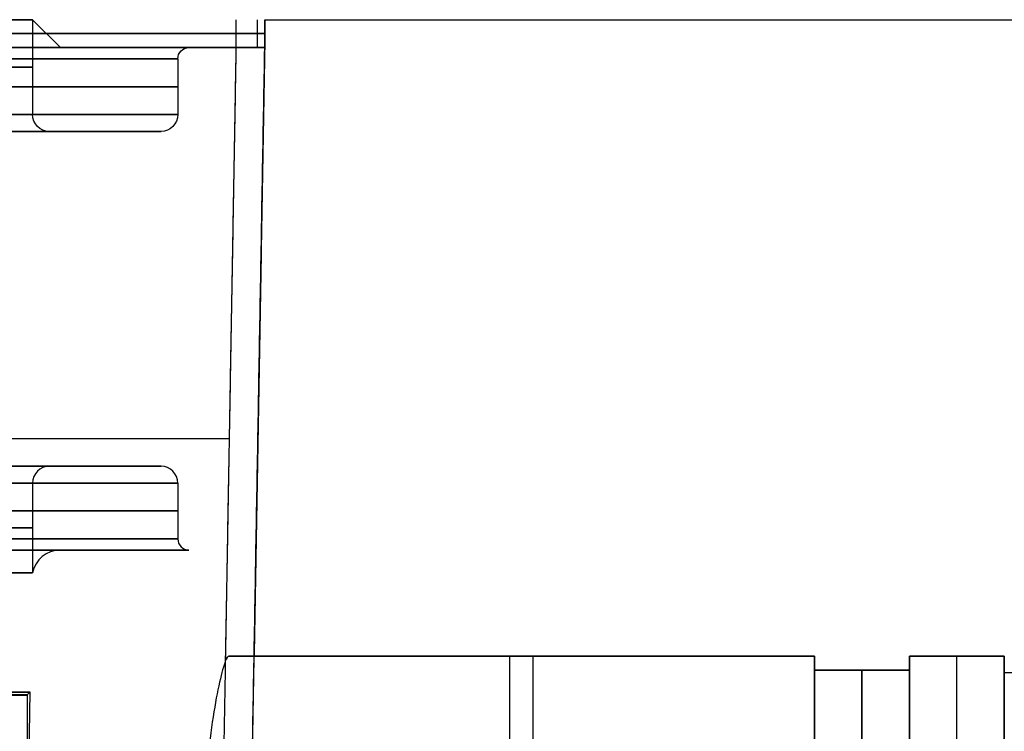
# Model space of a CAD drawing. Header units: millimetres. Extents: x -66 to 114, y 79 to 395.
# Tile 30 of 211: x 36 to 53, y 104 to 117. Entities that reach past the tile are written whole.
import ezdxf

# ---------------------------------------------------------------- set-up
doc = ezdxf.new("R2010")
doc.units = ezdxf.units.MM
doc.layers.add('Layer 01', color=7, linetype='Continuous', true_color=0x000000)

# ---------------------------------------------------------------- blocks, each defined once
blk = doc.blocks.new('Block 03')
at = {"layer": 'Layer 01'}
for p, q in [((51.65, 105.573, 13.65), (51.65, 100.373, 13.65)), ((53.35, 105.573, 13.65), (51.65, 105.573, 13.65)), ((52.5, 105.573, 22.55), (52.5, 105.573, 4.75)), ((53.35, 105.573, 13.65), (53.35, 101.473, 13.65))]:
    blk.add_line(p, q, dxfattribs=at)
at = {"layer": 'Layer 01', "extrusion": (1, -1.77636e-14, 1.77636e-14)}
blk.add_arc((102.773, 4.75, 51.65), 2.8, 270, 0, dxfattribs=at)
at = {"layer": 'Layer 01', "extrusion": (1, 2.7939e-15, 2.7939e-15)}
blk.add_arc((102.773, 22.55, 51.65), 2.8, 0, 90, dxfattribs=at)
at = {"layer": 'Layer 01', "extrusion": (1, 0, 2.66454e-15)}
blk.add_arc((102.773, 4.75, 52.5), 2.8, 270, 360, dxfattribs=at)
at = {"layer": 'Layer 01', "extrusion": (-1, 0, -3.55271e-15)}
blk.add_arc((-102.773, 22.55, -52.5), 2.8, 90, 180, dxfattribs=at)
at = {"layer": 'Layer 01', "extrusion": (-1, -1.32436e-30, -2.53765e-15)}
blk.add_arc((-102.773, 4.75, -53.35), 2.8, 180, 270, dxfattribs=at)
at = {"layer": 'Layer 01', "extrusion": (-1, 2.53765e-15, 1.77636e-14)}
blk.add_arc((-102.773, 22.55, -53.35), 2.8, 90, 180, dxfattribs=at)
at = {"layer": 'Layer 01'}
for points in [[(51.65, 105.573, 4.75), (51.65, 105.573, 13.65), (51.65, 105.573, 22.55)], [(51.65, 105.573, 4.75), (52.5, 105.573, 4.75), (53.35, 105.573, 4.75)], [(53.35, 105.573, 22.55), (52.5, 105.573, 22.55), (51.65, 105.573, 22.55)], [(53.35, 105.573, 4.75), (53.35, 105.573, 13.65), (53.35, 105.573, 22.55)]]:
    blk.add_open_spline(points, degree=2, dxfattribs=at)
blk = doc.blocks.new('Block 01')
at = {"layer": 'Layer 01'}
for p, q in [((35.95, 116.973, -0.05), (35.95, 115.273, -0.05)), ((35.95, 116.973, -0.05), (36.45, 116.473, -0.05)), ((40.107, 116.973, -0.05), (40.107, 116.473, -0.05)), ((40.107, 116.973, -0.57), (64.95, 116.973, -0.57)), ((40.107, 116.723, 11.95), (40.107, 116.723, -12.05)), ((36.45, 116.473, -0.05), (38.75, 116.473, -0.05)), ((39.509, 82.232, -0.05), (40.107, 116.473, -0.05)), ((38.55, 116.273, -0.05), (38.55, 115.273, -0.05)), ((38.25, 114.973, -0.05), (36.25, 114.973, -0.05)), ((38.25, 108.973, -0.05), (36.25, 108.973, -0.05)), ((35.95, 108.673, -0.05), (35.95, 107.065, -0.05)), ((38.55, 108.673, -0.05), (38.55, 107.673, -0.05)), ((36.442, 107.473, -0.05), (38.75, 107.473, -0.05)), ((39.905, 105.573, 13.65), (49.95, 105.573, 13.65)), ((44.708, 105.573, 22.55), (44.708, 105.573, 4.75)), ((49.95, 103.123, 13.65), (49.95, 105.573, 13.65)), ((35.854, 104.877, -0.05), (35.906, 104.929, -0.05)), ((35.854, 101.939, -0.05), (35.906, 104.929, -0.05)), ((35.854, 104.877), (35.854, 101.943))]:
    blk.add_line(p, q, dxfattribs=at)
at = {"layer": 'Layer 01', "extrusion": (0, -1, 0)}
for centre, radius, start, end in [((-0.05, -0.05, -116.973), 36, 270, 90), ((21.647, 21.647, -116.473), 18.019, 5.2051, 84.7949), ((-84.8, 11.95, -116.473), 124.907, 0, 5.20512), ((-84.8, -12.05, -116.473), 124.907, 354.79488, 0)]:
    blk.add_arc(centre, radius, start, end, dxfattribs=at)
at = {"layer": 'Layer 01', "extrusion": (0, 1, 0)}
for centre, start, end in [((-21.647, 21.647, 116.723), 95.2051, 174.7949), ((-21.647, -21.747, 116.723), 185.2051, 264.7949)]:
    blk.add_arc(centre, 18.019, start, end, dxfattribs=at)
at = {"layer": 'Layer 01', "extrusion": (-2.78858e-16, 1, -3.66259e-16)}
blk.add_arc((0.05, -0.05, 116.473), 38.8, 90, 270, dxfattribs=at)
at = {"layer": 'Layer 01', "extrusion": (2.43142e-32, 1, 1.94669e-16)}
blk.add_arc((0.05, -0.05, 116.473), 36.5, 90, 270, dxfattribs=at)
at = {"layer": 'Layer 01', "extrusion": (-8.03766e-16, -1, -6.75184e-17)}
blk.add_arc((21.647, -21.747, -116.473), 18.019, 275.2051, 354.7949, dxfattribs=at)
at = {"layer": 'Layer 01', "extrusion": (-4.59222e-16, -4.56665e-16, -1)}
blk.add_arc((-38.75, 116.273, 0.05), 0.2, 0, 90, dxfattribs=at)
at = {"layer": 'Layer 01', "extrusion": (2.78858e-16, -1, 3.68157e-16)}
for centre in [(-0.05, -0.05, -116.273), (-0.05, -0.05, -115.273), (-0.05, -0.05, -108.673)]:
    blk.add_arc(centre, 38.6, 270, 90, dxfattribs=at)
at = {"layer": 'Layer 01', "extrusion": (2.77556e-16, -1, 3.88578e-16)}
for centre in [(-0.05, -0.05, -116.123), (-0.05, -0.05, -107.869)]:
    blk.add_arc(centre, 36, 270, 90, dxfattribs=at)
at = {"layer": 'Layer 01', "extrusion": (2.77556e-16, -1, 3.60822e-16)}
for centre in [(-0.05, -0.05, -115.773), (-0.05, -0.05, -108.173)]:
    blk.add_arc(centre, 38.6, 270, 90, dxfattribs=at)
at = {"layer": 'Layer 01', "extrusion": (-2.78858e-16, 1, -3.94746e-16)}
blk.add_arc((0.05, -0.05, 115.273), 36, 90, 270, dxfattribs=at)
at = {"layer": 'Layer 01', "extrusion": (2.77556e-16, -1, 4.57967e-16)}
for centre, radius in [((-0.05, -0.05, -115.273), 36), ((-0.05, -0.05, -114.973), 38.3)]:
    blk.add_arc(centre, radius, 270, 90, dxfattribs=at)
at = {"layer": 'Layer 01', "extrusion": (-4.59157e-16, -4.56665e-16, -1)}
blk.add_arc((-36.25, 115.273, 0.05), 0.3, 270, 0, dxfattribs=at)
at = {"layer": 'Layer 01', "extrusion": (-4.59241e-16, -4.56665e-16, -1)}
blk.add_arc((-38.25, 115.273, 0.05), 0.3, 180, 270, dxfattribs=at)
at = {"layer": 'Layer 01', "extrusion": (2.78858e-16, -1, 1.95742e-16)}
blk.add_arc((-0.05, -0.05, -114.973), 36.3, 270, 90, dxfattribs=at)
at = {"layer": 'Layer 01', "extrusion": (-2.78858e-16, 1, -3.71041e-16)}
blk.add_arc((0.05, -0.05, 114.973), 38.3, 90, 270, dxfattribs=at)
at = {"layer": 'Layer 01', "extrusion": (-2.11336e-16, 1, -6.34009e-16)}
blk.add_arc((-21.647, 21.647, 109.469), 17.897, 95.2051, 174.7949, dxfattribs=at)
at = {"layer": 'Layer 01', "extrusion": (2.78858e-16, -1, 3.71041e-16)}
blk.add_arc((-0.05, -0.05, -108.973), 38.3, 270, 90, dxfattribs=at)
at = {"layer": 'Layer 01', "extrusion": (-2.78858e-16, 1, -3.91484e-16)}
blk.add_arc((0.05, -0.05, 108.973), 36.3, 90, 270, dxfattribs=at)
at = {"layer": 'Layer 01', "extrusion": (-2.77556e-16, 1, -4.57967e-16)}
for centre, radius in [((0.05, -0.05, 108.973), 38.3), ((0.05, -0.05, 108.673), 36), ((0.05, -0.05, 107.473), 38.8)]:
    blk.add_arc(centre, radius, 90, 270, dxfattribs=at)
at = {"layer": 'Layer 01'}
for centre, radius, start, end in [((36.25, 108.673, -0.05), 0.3, 90, 180), ((38.25, 108.673, -0.05), 0.3, 0, 90), ((38.75, 107.673, -0.05), 0.2, 180, 270), ((36.442, 106.973, -0.05), 0.5, 90, 169.4346)]:
    blk.add_arc(centre, radius, start, end, dxfattribs=at)
at = {"layer": 'Layer 01', "extrusion": (2.78858e-16, -1, 3.94746e-16)}
for centre in [(-0.05, -0.05, -108.673), (-0.05, -0.05, -107.065)]:
    blk.add_arc(centre, 36, 270, 90, dxfattribs=at)
at = {"layer": 'Layer 01', "extrusion": (-2.78858e-16, 1, -3.68157e-16)}
blk.add_arc((0.05, -0.05, 107.673), 38.6, 90, 270, dxfattribs=at)
at = {"layer": 'Layer 01', "extrusion": (-2.78858e-16, 1, -3.89429e-16)}
blk.add_arc((0.05, -0.05, 107.473), 36.492, 90, 270, dxfattribs=at)
at = {"layer": 'Layer 01', "extrusion": (2.78858e-16, -1, 3.66259e-16)}
blk.add_arc((-0.05, -0.05, -107.473), 38.8, 270, 90, dxfattribs=at)
at = {"layer": 'Layer 01', "extrusion": (-7.04823e-14, 1, -3.00066e-15)}
blk.add_arc((84.8, 11.95, 105.573), 124.717, 175.1244, 180, dxfattribs=at)
at = {"layer": 'Layer 01', "extrusion": (-1, 0, 0)}
blk.add_arc((-102.773, 22.55, -44.494), 2.8, 90, 180, dxfattribs=at)
at = {"layer": 'Layer 01', "extrusion": (-1, 0, 8.88178e-16)}
blk.add_arc((-102.773, 4.75, -44.909), 2.8, 180, 270, dxfattribs=at)
at = {"layer": 'Layer 01', "extrusion": (1, -2.53765e-15, 2.61771e-30)}
blk.add_arc((102.773, 4.75, 49.95), 2.8, 270, 360, dxfattribs=at)
at = {"layer": 'Layer 01', "extrusion": (1, 2.53765e-15, -2.53765e-15)}
blk.add_arc((102.773, 22.55, 49.95), 2.8, 0, 90, dxfattribs=at)
at = {"layer": 'Layer 01', "extrusion": (2.78858e-16, -1, -1.23452e-31)}
blk.add_arc((-0.05, -0.05, -104.929), 35.956, 270, 90, dxfattribs=at)
at = {"layer": 'Layer 01'}
for points, degree in [([(39.592, 116.973, 23.282), (39.592, 116.723, 23.282), (39.592, 116.473, 23.282)], 2), ([(39.592, 116.973, -23.382), (39.592, 116.723, -23.382), (39.592, 116.473, -23.382)], 2), ([(39.978, 116.473, 17.622), (39.978, 116.723, 17.622), (39.978, 116.973, 17.622)], 2), ([(39.978, 116.473, -17.722), (39.978, 116.723, -17.722), (39.978, 116.973, -17.722)], 2), ([(40.107, 116.973, 11.95), (40.107, 116.973, -0.05), (40.107, 116.973, -12.05)], 2), ([(40.107, 116.473, 11.95), (40.107, 116.723, 11.95), (40.107, 116.973, 11.95)], 2), ([(40.107, 116.973, -12.05), (40.107, 116.723, -12.05), (40.107, 116.473, -12.05)], 2), ([(42.531, 116.973, 50.939), (42.531, 116.973, 55.193), (42.531, 116.973, 59.447)], 2), ([(39.592, 116.473, -23.382), (39.47, 109.469, -23.371), (39.348, 102.465, -23.36)], 2), ([(39.592, 116.473, 23.282), (39.496, 110.977, 23.273), (39.401, 105.481, 23.264)], 2), ([(39.509, 82.232, -12.05), (39.808, 99.352, -12.05), (40.107, 116.473, -12.05)], 2), ([(40.107, 116.473, 11.95), (40.012, 111.023, 11.95), (39.917, 105.573, 11.95)], 2), ([(40.107, 116.473, -12.05), (40.107, 116.473, -0.05), (40.107, 116.473, 11.95)], 2), ([(39.466, 105.573, 22.55), (39.445, 105.573, 22.792), (39.423, 105.542, 23.03), (39.401, 105.481, 23.264)], 3), ([(49.95, 105.573, 22.55), (44.708, 105.573, 22.55), (39.466, 105.573, 22.55)], 2), ([(39.917, 105.573, 4.75), (44.933, 105.573, 4.75), (49.95, 105.573, 4.75)], 2), ([(39.917, 105.573, 11.95), (39.917, 105.573, 8.35), (39.917, 105.573, 4.75)], 2), ([(49.95, 105.573, 4.75), (49.95, 105.573, 13.65), (49.95, 105.573, 22.55)], 2)]:
    blk.add_open_spline(points, degree=degree, dxfattribs=at)
for points, weights, degree in [([(39.592, 116.723, 23.282), (40.107, 116.723, 17.628), (40.107, 116.723, 11.95)], [0.999998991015, 0.998967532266, 0.999998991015], 2), ([(40.107, 116.723, -12.05), (40.107, 116.723, -17.728), (39.592, 116.723, -23.382)], [0.999998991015, 0.998967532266, 0.999998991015], 2), ([(39.868, 102.773, 1.95), (39.897, 104.414, 1.95), (39.917, 105.573, 3.11), (39.917, 105.573, 4.75)], [1, 0.804737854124, 0.804737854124, 1], 3)]:
    blk.add_rational_spline(points, weights, degree=degree, dxfattribs=at)
for points, knots in [([(39.401, 105.481, 23.264), (39.372, 105.402, 23.564), (39.337, 105.276, 23.843), (39.26, 104.936, 24.355), (39.22, 104.728, 24.578), (39.144, 104.24, 24.955), (39.11, 103.972, 25.099), (39.059, 103.386, 25.3), (39.043, 103.084, 25.35), (39.037, 102.773, 25.35)], [-3.712468, -3.712468, -3.712468, -3.712468, -2.784351, -2.784351, -1.856234, -1.856234, -0.928117, -0.928117, 0, 0, 0, 0]), ([(0, 104.777, -35.854), (1.168, 104.779, -35.854), (2.338, 104.78, -35.797), (4.681, 104.784, -35.566), (5.857, 104.786, -35.391), (9.315, 104.792, -34.702), (11.55, 104.796, -34.023), (14.257, 104.801, -32.902), (14.794, 104.802, -32.665), (15.859, 104.804, -32.161), (16.388, 104.805, -31.894), (17.952, 104.809, -31.058), (18.959, 104.811, -30.454), (21.875, 104.818, -28.503), (23.683, 104.822, -27.021), (25.768, 104.828, -24.937), (26.177, 104.829, -24.507), (26.97, 104.832, -23.632), (27.354, 104.833, -23.186), (28.47, 104.836, -21.825), (29.862, 104.841, -19.946), (31.064, 104.845, -17.94), (31.894, 104.849, -16.388), (32.159, 104.85, -15.863), (32.663, 104.852, -14.796), (32.904, 104.853, -14.254), (34.032, 104.858, -11.528), (34.708, 104.862, -9.29), (35.393, 104.868, -5.85), (35.565, 104.87, -4.688), (35.739, 104.873, -2.925), (35.782, 104.874, -2.333), (35.84, 104.875, -1.156), (35.854, 104.876, -0.569), (35.852, 104.88, 2.362), (35.624, 104.883, 4.686), (35.051, 104.886, 7.567), (34.922, 104.887, 8.142), (34.635, 104.888, 9.289), (34.476, 104.889, 9.859), (33.963, 104.89, 11.55), (33.567, 104.891, 12.653), (32.225, 104.894, 15.891), (31.124, 104.895, 17.956), (29.15, 104.897, 20.908), (28.447, 104.897, 21.854), (26.961, 104.898, 23.664), (26.176, 104.898, 24.529), (24.524, 104.898, 26.181), (23.656, 104.898, 26.967), (21.838, 104.897, 28.46), (20.882, 104.897, 29.168), (17.948, 104.895, 31.127), (15.887, 104.894, 32.227), (13.182, 104.892, 33.348), (12.634, 104.891, 33.559), (11.526, 104.89, 33.956), (10.964, 104.89, 34.141), (9.265, 104.888, 34.656), (8.125, 104.887, 34.94), (4.682, 104.883, 35.624), (2.357, 104.88, 35.854), (0, 104.877, 35.854)], [-112.738437, -112.738437, -112.738437, -112.738437, -109.21536, -109.21536, -105.692284, -105.692284, -98.646132, -98.646132, -96.884594, -96.884594, -95.123056, -95.123056, -91.59998, -91.59998, -84.553827, -84.553827, -82.792289, -82.792289, -81.030751, -81.030751, -77.507675, -73.984599, -73.984599, -72.223061, -72.223061, -70.461523, -70.461523, -63.415371, -63.415371, -59.892294, -59.892294, -58.130756, -58.130756, -56.369218, -56.369218, -49.323066, -49.323066, -47.561528, -47.561528, -45.79999, -45.79999, -42.276914, -42.276914, -35.230761, -35.230761, -31.707685, -31.707685, -28.184609, -28.184609, -24.661533, -24.661533, -21.138457, -21.138457, -14.092305, -14.092305, -12.330766, -12.330766, -10.569228, -10.569228, -7.046152, -7.046152, 0, 0, 0, 0])]:
    blk.add_open_spline(points, degree=3, knots=knots, dxfattribs=at)

msp = doc.modelspace()

# ---------------------------------------------------------------- linework, layer by layer
at = {"layer": 'Layer 01'}
for p, q in [((49.95, 105.323, 13.65), (49.95, 100.273, 13.65)), ((49.95, 105.323, 13.65), (51.65, 105.323, 13.65)), ((50.8, 105.323, 4.5), (50.8, 105.323, 22.8)), ((51.65, 105.323, 13.65), (51.65, 100.273, 13.65)), ((53.35, 104.023, 5.05), (53.35, 105.273, 5.05)), ((53.35, 104.023, 22.25), (53.35, 105.273, 22.25))]:
    msp.add_line(p, q, dxfattribs=at)
at = {"layer": 'Layer 01', "extrusion": (1, -6.17863e-15, -3.08932e-15)}
msp.add_arc((103.023, 22.8, 49.95), 2.3, 0, 90, dxfattribs=at)
at = {"layer": 'Layer 01', "extrusion": (1, -3.08932e-15, 1.23573e-14)}
msp.add_arc((103.023, 4.5, 49.95), 2.3, 270, 0, dxfattribs=at)
at = {"layer": 'Layer 01', "extrusion": (1, 0, 0)}
for centre, start, end in [((103.023, 22.8, 50.8), 0, 90), ((103.023, 4.5, 50.8), 270, 0)]:
    msp.add_arc(centre, 2.3, start, end, dxfattribs=at)
at = {"layer": 'Layer 01', "extrusion": (-1, 9.26795e-15, 8.14612e-29)}
msp.add_arc((-103.023, 22.8, -51.65), 2.3, 90, 180, dxfattribs=at)
at = {"layer": 'Layer 01', "extrusion": (-1, 3.08932e-15, 9.26795e-15)}
msp.add_arc((-103.023, 4.5, -51.65), 2.3, 180, 270, dxfattribs=at)
at = {"layer": 'Layer 01', "extrusion": (1, -4.45332e-31, -4.67973e-16)}
for start, end in [(0, 180), (180, 360)]:
    msp.add_arc((102.473, 5.05, 53.35), 2.8, start, end, dxfattribs=at)
at = {"layer": 'Layer 01', "extrusion": (1, -2.96888e-31, -4.67973e-16)}
msp.add_arc((102.473, 22.25, 53.35), 2.8, 360, 180, dxfattribs=at)
at = {"layer": 'Layer 01', "extrusion": (1, 2.96888e-31, -4.67973e-16)}
msp.add_arc((102.473, 22.25, 53.35), 2.8, 180, 0, dxfattribs=at)
at = {"layer": 'Layer 01'}
for points in [[(49.95, 105.323, 4.5), (49.95, 105.323, 13.65), (49.95, 105.323, 22.8)], [(51.65, 105.323, 22.8), (50.8, 105.323, 22.8), (49.95, 105.323, 22.8)], [(51.65, 105.323, 4.5), (50.8, 105.323, 4.5), (49.95, 105.323, 4.5)], [(51.65, 105.323, 22.8), (51.65, 105.323, 13.65), (51.65, 105.323, 4.5)], [(54.892, 105.273, 5.05), (54.121, 105.273, 5.05), (53.35, 105.273, 5.05)], [(54.892, 105.273, 22.25), (54.121, 105.273, 22.25), (53.35, 105.273, 22.25)]]:
    msp.add_open_spline(points, degree=2, dxfattribs=at)

# ---------------------------------------------------------------- block references
for name in ['Block 01', 'Block 03']:
    msp.add_blockref(name, (0, 0), dxfattribs=at)

doc.saveas('drawing.dxf')
